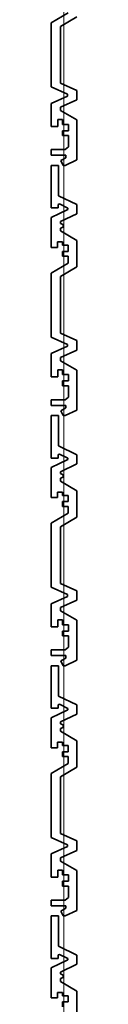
# Model space of a CAD drawing. Header units: metres. Extents: x -177922 to 5550634, y -507967 to 368279.
# Tile 101 of 125: x 3710498 to 3710538, y -52102 to -50579. Entities that reach past the tile are written whole.
import ezdxf

# ---------------------------------------------------------------- set-up
doc = ezdxf.new("R2010")
doc.units = ezdxf.units.M
doc.header["$LTSCALE"] = 0.05
doc.header["$PDSIZE"] = 0.8
doc.layers.add('A_1_Fassaden', color=7, linetype='Continuous')

msp = doc.modelspace()

# ---------------------------------------------------------------- linework, layer by layer
at = {"layer": 'A_1_Fassaden', "color": 7, "linetype": 'Continuous', "lineweight": 18}
for p, q in [((3710518.496, -50804.815), (3710518.496, -50418.085)), ((3710518.496, -50804.815), (3710518.496, -50418.085)), ((3710518.496, -50804.815), (3710518.496, -50418.085)), ((3710518.496, -51191.545), (3710518.496, -50804.815)), ((3710518.496, -51191.545), (3710518.496, -50804.815)), ((3710518.496, -51191.545), (3710518.496, -50804.815)), ((3710518.496, -51578.275), (3710518.496, -51191.545)), ((3710518.496, -51578.275), (3710518.496, -51191.545)), ((3710518.496, -51578.275), (3710518.496, -51191.545)), ((3710518.496, -51965.005), (3710518.496, -51578.275)), ((3710518.496, -51965.005), (3710518.496, -51578.275)), ((3710518.496, -51965.005), (3710518.496, -51578.275)), ((3710518.496, -52351.736), (3710518.496, -51965.005)), ((3710518.496, -52351.736), (3710518.496, -51965.005)), ((3710518.496, -52351.736), (3710518.496, -51965.005))]:
    msp.add_line(p, q, dxfattribs=at)
at = {"layer": 'A_1_Fassaden', "color": 7, "linetype": 'Continuous', "lineweight": 35}
for p, q in [((3710524.814, -50569.079), (3710498.496, -50584.482)), ((3710538.496, -50575.062), (3710513.186, -50589.876)), ((3710498.496, -50584.482), (3710498.496, -50683.481)), ((3710513.186, -50589.876), (3710513.186, -50677.564)), ((3710498.496, -50683.481), (3710523.807, -50694.77)), ((3710513.186, -50677.564), (3710538.496, -50688.853)), ((3710523.807, -50697.554), (3710498.496, -50708.843)), ((3710523.807, -50694.77), (3710523.807, -50697.554)), ((3710538.496, -50688.853), (3710538.496, -50703.468)), ((3710498.496, -50708.843), (3710498.496, -50744.684)), ((3710538.496, -50703.468), (3710513.186, -50714.757)), ((3710513.186, -50714.757), (3710513.186, -50719.877)), ((3710513.186, -50719.877), (3710538.496, -50734.525)), ((3710509.122, -50744.684), (3710498.496, -50744.684)), ((3710509.122, -50733.916), (3710509.122, -50744.684)), ((3710515.989, -50733.916), (3710509.122, -50733.916)), ((3710515.989, -50733.916), (3710515.989, -50741.507)), ((3710525.632, -50741.507), (3710515.989, -50741.507)), ((3710525.632, -50741.507), (3710525.632, -50751.2)), ((3710538.496, -50734.525), (3710538.496, -50796.21)), ((3710515.989, -50751.2), (3710515.989, -50758.581)), ((3710525.632, -50751.2), (3710515.989, -50751.2)), ((3710525.632, -50758.581), (3710515.989, -50758.581)), ((3710525.632, -50758.581), (3710525.632, -50776.252)), ((3710525.632, -50776.252), (3710520.275, -50780.163)), ((3710498.496, -50780.163), (3710498.496, -50789.143)), ((3710520.275, -50780.163), (3710498.496, -50780.163)), ((3710521.188, -50789.143), (3710498.496, -50789.143)), ((3710521.188, -50789.143), (3710521.188, -50792.91)), ((3710498.496, -50804.815), (3710498.496, -50870.41)), ((3710510.162, -50804.815), (3710498.496, -50804.815)), ((3710510.162, -50804.815), (3710510.162, -50851.566)), ((3710521.188, -50792.91), (3710513.517, -50797.385)), ((3710513.517, -50797.385), (3710517.455, -50804.815)), ((3710520.515, -50804.815), (3710517.455, -50804.815)), ((3710538.496, -50796.21), (3710520.515, -50804.815)), ((3710510.162, -50851.566), (3710538.496, -50865.21)), ((3710511.328, -50864.367), (3710509.402, -50865.143)), ((3710509.402, -50865.143), (3710509.402, -50870.41)), ((3710511.328, -50864.367), (3710524.601, -50870.759)), ((3710538.496, -50865.21), (3710538.496, -50879.369)), ((3710509.402, -50870.41), (3710498.496, -50870.41)), ((3710524.601, -50872.687), (3710498.496, -50885.257)), ((3710538.496, -50879.369), (3710513.186, -50891.557)), ((3710524.601, -50870.759), (3710524.601, -50872.687)), ((3710498.496, -50885.257), (3710498.496, -50931.488)), ((3710513.186, -50891.557), (3710513.186, -50894.523)), ((3710513.186, -50894.523), (3710517.327, -50896.234)), ((3710517.327, -50896.234), (3710517.327, -50900.042)), ((3710517.327, -50900.042), (3710513.186, -50901.753)), ((3710513.186, -50901.753), (3710513.186, -50906.143)), ((3710513.186, -50906.143), (3710538.496, -50920.957)), ((3710508.696, -50922.982), (3710508.696, -50931.488)), ((3710516.041, -50922.982), (3710508.696, -50922.982)), ((3710516.041, -50922.982), (3710516.041, -50928.17)), ((3710524.814, -50928.17), (3710516.041, -50928.17)), ((3710524.814, -50928.17), (3710524.814, -50937.601)), ((3710538.496, -50920.957), (3710538.496, -50961.792)), ((3710508.696, -50931.488), (3710498.496, -50931.488)), ((3710516.041, -50937.601), (3710516.041, -50945.205)), ((3710524.814, -50937.601), (3710516.041, -50937.601)), ((3710524.814, -50955.809), (3710498.496, -50971.213)), ((3710524.814, -50945.205), (3710516.041, -50945.205)), ((3710524.814, -50945.205), (3710524.814, -50955.809)), ((3710498.496, -50971.213), (3710498.496, -51070.211)), ((3710538.496, -50961.792), (3710513.186, -50976.606)), ((3710513.186, -50976.606), (3710513.186, -51064.294)), ((3710513.186, -51064.294), (3710538.496, -51075.583)), ((3710498.496, -51070.211), (3710523.807, -51081.5)), ((3710523.807, -51081.5), (3710523.807, -51084.284)), ((3710538.496, -51075.583), (3710538.496, -51090.198)), ((3710523.807, -51084.284), (3710498.496, -51095.573)), ((3710498.496, -51095.573), (3710498.496, -51131.414)), ((3710538.496, -51090.198), (3710513.186, -51101.488)), ((3710513.186, -51101.488), (3710513.186, -51106.607)), ((3710513.186, -51106.607), (3710538.496, -51121.255)), ((3710509.122, -51120.646), (3710509.122, -51131.414)), ((3710515.989, -51120.646), (3710509.122, -51120.646)), ((3710515.989, -51120.646), (3710515.989, -51128.237)), ((3710538.496, -51121.255), (3710538.496, -51182.94)), ((3710509.122, -51131.414), (3710498.496, -51131.414)), ((3710525.632, -51128.237), (3710515.989, -51128.237)), ((3710515.989, -51137.931), (3710515.989, -51145.311)), ((3710525.632, -51137.931), (3710515.989, -51137.931)), ((3710525.632, -51128.237), (3710525.632, -51137.931)), ((3710525.632, -51145.311), (3710515.989, -51145.311)), ((3710525.632, -51145.311), (3710525.632, -51162.982)), ((3710498.496, -51166.893), (3710498.496, -51175.873)), ((3710520.275, -51166.893), (3710498.496, -51166.893)), ((3710525.632, -51162.982), (3710520.275, -51166.893)), ((3710521.188, -51175.873), (3710498.496, -51175.873)), ((3710521.188, -51179.64), (3710513.517, -51184.115)), ((3710513.517, -51184.115), (3710517.455, -51191.545)), ((3710538.496, -51182.94), (3710520.515, -51191.545)), ((3710521.188, -51175.873), (3710521.188, -51179.64)), ((3710498.496, -51191.545), (3710498.496, -51257.14)), ((3710510.162, -51191.545), (3710498.496, -51191.545)), ((3710510.162, -51191.545), (3710510.162, -51238.296)), ((3710520.515, -51191.545), (3710517.455, -51191.545)), ((3710510.162, -51238.296), (3710538.496, -51251.94)), ((3710509.402, -51257.14), (3710498.496, -51257.14)), ((3710524.601, -51259.417), (3710498.496, -51271.987)), ((3710511.328, -51251.097), (3710509.402, -51251.873)), ((3710509.402, -51251.873), (3710509.402, -51257.14)), ((3710511.328, -51251.097), (3710524.601, -51257.489)), ((3710524.601, -51257.489), (3710524.601, -51259.417)), ((3710538.496, -51251.94), (3710538.496, -51266.099)), ((3710498.496, -51271.987), (3710498.496, -51318.218)), ((3710538.496, -51266.099), (3710513.186, -51278.287)), ((3710513.186, -51278.287), (3710513.186, -51281.253)), ((3710513.186, -51281.253), (3710517.327, -51282.964)), ((3710517.327, -51286.772), (3710513.186, -51288.483)), ((3710513.186, -51288.483), (3710513.186, -51292.874)), ((3710513.186, -51292.874), (3710538.496, -51307.688)), ((3710517.327, -51282.964), (3710517.327, -51286.772)), ((3710508.696, -51309.712), (3710508.696, -51318.218)), ((3710516.041, -51309.712), (3710508.696, -51309.712)), ((3710516.041, -51309.712), (3710516.041, -51314.9)), ((3710538.496, -51307.688), (3710538.496, -51348.522)), ((3710508.696, -51318.218), (3710498.496, -51318.218)), ((3710524.814, -51314.9), (3710516.041, -51314.9)), ((3710516.041, -51324.331), (3710516.041, -51331.935)), ((3710524.814, -51324.331), (3710516.041, -51324.331)), ((3710524.814, -51314.9), (3710524.814, -51324.331)), ((3710524.814, -51331.935), (3710516.041, -51331.935)), ((3710524.814, -51331.935), (3710524.814, -51342.539)), ((3710524.814, -51342.539), (3710498.496, -51357.943)), ((3710538.496, -51348.522), (3710513.186, -51363.336)), ((3710498.496, -51357.943), (3710498.496, -51456.941)), ((3710513.186, -51363.336), (3710513.186, -51451.024)), ((3710498.496, -51456.941), (3710523.807, -51468.23)), ((3710513.186, -51451.024), (3710538.496, -51462.313)), ((3710523.807, -51471.014), (3710498.496, -51482.303)), ((3710538.496, -51476.928), (3710513.186, -51488.218)), ((3710523.807, -51468.23), (3710523.807, -51471.014)), ((3710538.496, -51462.313), (3710538.496, -51476.928)), ((3710498.496, -51482.303), (3710498.496, -51518.144)), ((3710513.186, -51488.218), (3710513.186, -51493.337)), ((3710509.122, -51507.376), (3710509.122, -51518.144)), ((3710515.989, -51507.376), (3710509.122, -51507.376)), ((3710513.186, -51493.337), (3710538.496, -51507.985)), ((3710515.989, -51507.376), (3710515.989, -51514.967)), ((3710509.122, -51518.144), (3710498.496, -51518.144)), ((3710525.632, -51514.967), (3710515.989, -51514.967)), ((3710525.632, -51514.967), (3710525.632, -51524.661)), ((3710538.496, -51507.985), (3710538.496, -51569.67)), ((3710515.989, -51524.661), (3710515.989, -51532.042)), ((3710525.632, -51524.661), (3710515.989, -51524.661)), ((3710525.632, -51532.042), (3710515.989, -51532.042)), ((3710525.632, -51532.042), (3710525.632, -51549.712)), ((3710525.632, -51549.712), (3710520.275, -51553.623)), ((3710520.275, -51553.623), (3710498.496, -51553.623)), ((3710498.496, -51553.623), (3710498.496, -51562.603)), ((3710521.188, -51562.603), (3710498.496, -51562.603)), ((3710521.188, -51566.37), (3710513.517, -51570.845)), ((3710521.188, -51562.603), (3710521.188, -51566.37)), ((3710498.496, -51578.275), (3710498.496, -51643.87)), ((3710510.162, -51578.275), (3710498.496, -51578.275)), ((3710510.162, -51578.275), (3710510.162, -51625.026)), ((3710513.517, -51570.845), (3710517.455, -51578.275)), ((3710520.515, -51578.275), (3710517.455, -51578.275)), ((3710538.496, -51569.67), (3710520.515, -51578.275)), ((3710510.162, -51625.026), (3710538.496, -51638.67)), ((3710509.402, -51643.87), (3710498.496, -51643.87)), ((3710511.328, -51637.827), (3710509.402, -51638.603)), ((3710509.402, -51638.603), (3710509.402, -51643.87)), ((3710511.328, -51637.827), (3710524.601, -51644.219)), ((3710524.601, -51644.219), (3710524.601, -51646.147)), ((3710538.496, -51638.67), (3710538.496, -51652.829)), ((3710524.601, -51646.147), (3710498.496, -51658.717)), ((3710498.496, -51658.717), (3710498.496, -51704.948)), ((3710538.496, -51652.829), (3710513.186, -51665.017)), ((3710513.186, -51665.017), (3710513.186, -51667.983)), ((3710513.186, -51667.983), (3710517.327, -51669.694)), ((3710517.327, -51673.502), (3710513.186, -51675.213)), ((3710513.186, -51675.213), (3710513.186, -51679.604)), ((3710517.327, -51669.694), (3710517.327, -51673.502)), ((3710513.186, -51679.604), (3710538.496, -51694.418)), ((3710508.696, -51704.948), (3710498.496, -51704.948)), ((3710508.696, -51696.442), (3710508.696, -51704.948)), ((3710516.041, -51696.442), (3710508.696, -51696.442)), ((3710516.041, -51696.442), (3710516.041, -51701.63)), ((3710524.814, -51701.63), (3710516.041, -51701.63)), ((3710524.814, -51701.63), (3710524.814, -51711.061)), ((3710538.496, -51694.418), (3710538.496, -51735.253)), ((3710516.041, -51711.061), (3710516.041, -51718.665)), ((3710524.814, -51711.061), (3710516.041, -51711.061)), ((3710524.814, -51718.665), (3710516.041, -51718.665)), ((3710524.814, -51718.665), (3710524.814, -51729.269)), ((3710524.814, -51729.269), (3710498.496, -51744.673)), ((3710538.496, -51735.253), (3710513.186, -51750.067)), ((3710498.496, -51744.673), (3710498.496, -51843.671)), ((3710513.186, -51750.067), (3710513.186, -51837.754)), ((3710513.186, -51837.754), (3710538.496, -51849.043)), ((3710498.496, -51843.671), (3710523.807, -51854.96)), ((3710523.807, -51857.744), (3710498.496, -51869.033)), ((3710523.807, -51854.96), (3710523.807, -51857.744)), ((3710538.496, -51849.043), (3710538.496, -51863.659)), ((3710498.496, -51869.033), (3710498.496, -51904.874)), ((3710538.496, -51863.659), (3710513.186, -51874.948)), ((3710513.186, -51874.948), (3710513.186, -51880.068)), ((3710513.186, -51880.068), (3710538.496, -51894.715)), ((3710509.122, -51894.106), (3710509.122, -51904.874)), ((3710515.989, -51894.106), (3710509.122, -51894.106)), ((3710515.989, -51894.106), (3710515.989, -51901.697)), ((3710525.632, -51901.697), (3710515.989, -51901.697)), ((3710525.632, -51901.697), (3710525.632, -51911.391)), ((3710538.496, -51894.715), (3710538.496, -51956.4)), ((3710509.122, -51904.874), (3710498.496, -51904.874)), ((3710515.989, -51911.391), (3710515.989, -51918.772)), ((3710525.632, -51911.391), (3710515.989, -51911.391)), ((3710525.632, -51918.772), (3710515.989, -51918.772)), ((3710525.632, -51918.772), (3710525.632, -51936.442)), ((3710498.496, -51940.353), (3710498.496, -51949.333)), ((3710520.275, -51940.353), (3710498.496, -51940.353)), ((3710525.632, -51936.442), (3710520.275, -51940.353)), ((3710521.188, -51949.333), (3710498.496, -51949.333)), ((3710521.188, -51953.1), (3710513.517, -51957.575)), ((3710513.517, -51957.575), (3710517.455, -51965.005)), ((3710538.496, -51956.4), (3710520.515, -51965.005)), ((3710521.188, -51949.333), (3710521.188, -51953.1)), ((3710498.496, -51965.005), (3710498.496, -52030.6)), ((3710510.162, -51965.005), (3710498.496, -51965.005)), ((3710510.162, -51965.005), (3710510.162, -52011.756)), ((3710520.515, -51965.005), (3710517.455, -51965.005)), ((3710511.328, -52024.558), (3710509.402, -52025.333)), ((3710509.402, -52025.333), (3710509.402, -52030.6)), ((3710510.162, -52011.756), (3710538.496, -52025.401)), ((3710511.328, -52024.558), (3710524.601, -52030.949)), ((3710509.402, -52030.6), (3710498.496, -52030.6)), ((3710524.601, -52032.877), (3710498.496, -52045.447)), ((3710538.496, -52039.559), (3710513.186, -52051.747)), ((3710524.601, -52030.949), (3710524.601, -52032.877)), ((3710538.496, -52025.401), (3710538.496, -52039.559)), ((3710498.496, -52045.447), (3710498.496, -52091.678)), ((3710513.186, -52051.747), (3710513.186, -52054.713)), ((3710513.186, -52054.713), (3710517.327, -52056.424)), ((3710517.327, -52060.232), (3710513.186, -52061.943)), ((3710513.186, -52061.943), (3710513.186, -52066.334)), ((3710513.186, -52066.334), (3710538.496, -52081.148)), ((3710517.327, -52056.424), (3710517.327, -52060.232)), ((3710508.696, -52083.172), (3710508.696, -52091.678)), ((3710516.041, -52083.172), (3710508.696, -52083.172)), ((3710516.041, -52083.172), (3710516.041, -52088.36)), ((3710538.496, -52081.148), (3710538.496, -52121.983)), ((3710508.696, -52091.678), (3710498.496, -52091.678)), ((3710524.814, -52088.36), (3710516.041, -52088.36)), ((3710516.041, -52097.791), (3710516.041, -52105.395)), ((3710524.814, -52097.791), (3710516.041, -52097.791)), ((3710524.814, -52088.36), (3710524.814, -52097.791))]:
    msp.add_line(p, q, dxfattribs=at)
at = {"layer": 'A_1_Fassaden', "color": 7, "linetype": 'Continuous', "lineweight": 18}
for p in [(3710518.496, -50804.815), (3710518.496, -50804.815), (3710518.496, -50804.815), (3710518.496, -51191.545), (3710518.496, -51191.545), (3710518.496, -51191.545), (3710518.496, -51578.275), (3710518.496, -51578.275), (3710518.496, -51578.275), (3710518.496, -51965.005), (3710518.496, -51965.005), (3710518.496, -51965.005)]:
    msp.add_point(p, dxfattribs=at)

doc.saveas('drawing.dxf')
